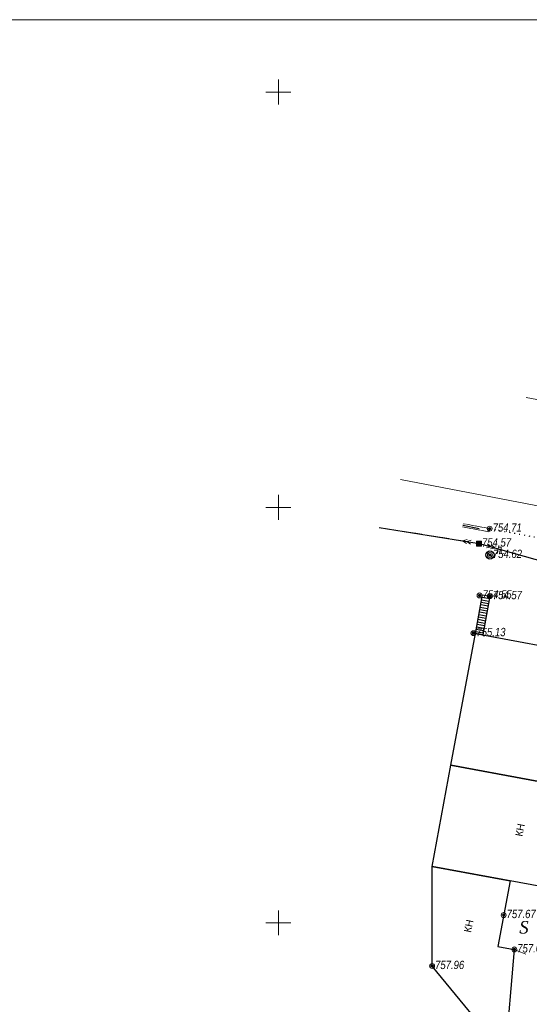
# Model space of a CAD drawing. Header units: millimetres. Extents: x 366033 to 446362, y 4247208 to 4265071.
# Tile 120 of 159: x 435057 to 435118, y 4258017 to 4258135. Entities that reach past the tile are written whole.
import ezdxf
from ezdxf.enums import TextEntityAlignment as Align

# ---------------------------------------------------------------- set-up
doc = ezdxf.new("R2010")
doc.units = ezdxf.units.MM
doc.header["$PDMODE"] = 32
doc.header["$PDSIZE"] = 0.6
for name, pattern in [('Commnctn_Electr_VLP_High_Built_m1', [1, 1, 0]), ('Commnctn_Waterpipes_Line_Unground_m1', [10, 8, -0.5, 1, -0.5]), ('Footway_NotBorder_Line_m1', [3, 1.5, -1.5]), ('Hydrotech_Tray_Gutter_m1', [1, 1, 0]), ('Hydrotech_Tray_Water_m1', [3, 2, -1]), ('Контура низ откосов  Штриховая 0.1-0.5 - - - - - - -', [0.6, 0.1, -0.5])]:
    doc.linetypes.add(name, pattern=pattern)
for name, color, linetype in [('(007) Здания', 7, 'Continuous'), ('(011) Колодцы', 7, 'Continuous'), ('(022) Возд. Линии', 7, 'Continuous'), ('(025) Дорога', 7, 'Continuous')]:
    doc.layers.add(name, color=color, linetype=linetype)
for name, color, linetype, lineweight, true_color in [('AUTO#_ROADS_EXIST_L', 7, 'Continuous', 15, 0x000000), ('AUTO#_ROADS_MTRAL_T', 7, 'Continuous', 15, 0x000000), ('COMMN_OBJCT_#####_B', 7, 'Continuous', 15, 0x000000), ('COMMN_OBJCT_WATER_L', 7, 'Continuous', 15, 0x000000)]:
    doc.layers.add(name, color=color, linetype=linetype, lineweight=lineweight, true_color=true_color)
for name, color, linetype, true_color in [('COMMN_OBJCT_ELCTR_B', 7, 'Continuous', 0x000000), ('COMMN_OBJCT_ELCTR_L', 7, 'Continuous', 0x000000), ('GEODS_POINT_GRID#_B', 7, 'Continuous', 0x000000), ('HYDRO_TECHN_CNSTR_L', 7, 'Continuous', 0x000000), ('RELEF_POINT_PICKT_B', 7, 'Continuous', 0x000000), ('RELEF_POINT_PICKT_T', 7, 'Continuous', 0x000000)]:
    doc.layers.add(name, color=color, linetype=linetype, true_color=true_color)
doc.styles.add('BM-431', font='txt')
doc.styles.add('P-131', font='txt')
doc.styles.add('S', font='txtwr', dxfattribs={"oblique": 15})
doc.styles.add('БМ-431 (Times New Roman К)', font='timesi.ttf', dxfattribs={"height": 1})
doc.styles.add('Д-431 (Arial Narrow К)', font='ARIALNI.TTF', dxfattribs={"height": 1})
doc.linetypes.add('Commnctn_Electr_Cabel_High_Unground_m1', pattern='A,4,-2,[1,Topography.shx,S=0.7,R=45,X=0,Y=0],0.001,[1,Topography.shx,S=0.7,R=315,X=0,Y=0],0.5,[1,Topography.shx,S=0.4,R=45,X=0,Y=0],0.001,[1,Topography.shx,S=0.4,R=315,X=0,Y=0],7,[1,Topography.shx,S=0.4,R=135,X=0,Y=0],0.001,[1,Topography.shx,S=0.4,R=225,X=0,Y=0],0.5,[1,Topography.shx,S=0.7,R=135,X=0,Y=0],0.001,[1,Topography.shx,S=0.7,R=225,X=0,Y=0],-2,4', length=20.004)

# ---------------------------------------------------------------- blocks, each defined once
blk = doc.blocks.new('I01171')
blk.add_line((-0.722283, 0.697501), (0.702286, -0.69785))
blk.add_circle((0, 0), 1)
at = {"color": 4, "style": 'S', "oblique": 15}
blk.add_attdef('Z', (1.616431, -1.093486), '', height=2, dxfattribs=at)
blk = doc.blocks.new('CommnctnPoleRCsquare_m1')
at = {"layer": 'COMMN_OBJCT_#####_B', "lineweight": 13, "true_color": 0xfffffe}
blk.add_hatch(color=7, dxfattribs=at).paths.add_polyline_path([(-0.6, 0.6), (-0.6, -0.6), (0.6, -0.6), (0.6, 0.6)])
at = {"layer": 'COMMN_OBJCT_#####_B', "lineweight": 13, "true_color": 0x000000}
blk.add_hatch(color=18, dxfattribs=at).paths.add_polyline_path([(-0.1, 0, 1), (0.1, 0, 1)])
at = {"layer": 'COMMN_OBJCT_#####_B', "color": 18, "lineweight": 9, "true_color": 0x000000}
blk.add_lwpolyline([(0.6, 0.6), (-0.6, 0.6), (-0.6, -0.6), (0.6, -0.6)], close=True, dxfattribs=at)
blk.add_circle((0, 0), 0.1, dxfattribs=at)
blk = doc.blocks.new('ElectricHighVLP_m1')
at = {"layer": 'COMMN_OBJCT_ELCTR_B', "color": 18, "linetype": 'Continuous', "lineweight": 20, "true_color": 0x000000}
for p, q in [((0, 0), (4, 0)), ((3, 0), (2, 0.5)), ((3, 0), (2, -0.5)), ((4, 0), (3, 0.5)), ((4, 0), (3, -0.5))]:
    blk.add_line(p, q, dxfattribs=at)
blk = doc.blocks.new('PointHight_m1')
at = {"layer": 'RELEF_POINT_PICKT_B', "linetype": 'Continuous', "lineweight": 15, "true_color": 0x000000}
h = blk.add_hatch(color=18, dxfattribs=at)
edge = h.paths.add_edge_path()
edge.add_arc((0, 0), 0.3, 0, 360)
at = {"layer": 'RELEF_POINT_PICKT_B', "color": 18, "linetype": 'Continuous', "lineweight": 15, "true_color": 0x000000}
blk.add_circle((0, 0), 0.3, dxfattribs=at)
blk.add_point((0, 0), dxfattribs=at)
blk = doc.blocks.new('CrossCoord_m1')
at = {"layer": 'GEODS_POINT_GRID#_B', "color": 3, "lineweight": 20, "true_color": 0x00ff00, "flags": 128}
for points in [[(0, 3), (0, -3)], [(-3, 0), (3, 0)]]:
    blk.add_lwpolyline(points, dxfattribs=at)

msp = doc.modelspace()

# ---------------------------------------------------------------- linework, layer by layer
at = {"layer": '(007) Здания', "elevation": 754.676}
msp.add_lwpolyline([(435133.648, 4258059.033), (435132.033, 4258050.308), (435129.083, 4258050.854), (435127.428, 4258041.918), (435127.428, 4258041.918), (435108.458, 4258045.431), (435108.458, 4258045.431), (435108.458, 4258045.431), (435111.393, 4258061.278), (435124.751, 4258058.804), (435125.087, 4258060.619), (435133.648, 4258059.033), (435133.648, 4258059.033)], dxfattribs=at)
at = {"layer": '(007) Здания'}
for points, elevation in [([(435127.428, 4258041.918), (435125.172, 4258029.738), (435106.202, 4258033.251), (435108.458, 4258045.431)], 754.676), ([(435106.194, 4258021.256), (435106.202, 4258033.251), (435115.555, 4258031.519), (435114.093, 4258023.621), (435116.072, 4258023.254), (435114.985, 4258010.565)], 757.677)]:
    msp.add_lwpolyline(points, close=True, dxfattribs=dict(at, elevation=elevation))
at = {"layer": '(022) Возд. Линии', "elevation": -2.566}
msp.add_lwpolyline([(435099.827, 4258074.054), (435111.83, 4258072.113), (435141.205, 4258063.849), (435172.257, 4258054.566)], dxfattribs=at)
at = {"layer": '(025) Дорога', "linetype": 'Контура низ откосов  Штриховая 0.1-0.5 - - - - - - -', "elevation": 753.858}
msp.add_lwpolyline([(435113.112, 4258073.904), (435123.973, 4258071.89)], dxfattribs=at)
at = {"layer": '(025) Дорога', "elevation": 754.676}
msp.add_lwpolyline([(435111.393, 4258061.278), (435112.256, 4258065.938), (435113.135, 4258065.775), (435112.272, 4258061.115)], close=True, dxfattribs=at)
for points in [[(435112.201, 4258065.643), (435113.08, 4258065.48)], [(435111.983, 4258064.463), (435112.862, 4258064.3)], [(435112.037, 4258064.758), (435112.916, 4258064.595)], [(435112.092, 4258065.053), (435112.971, 4258064.89)], [(435112.146, 4258065.348), (435113.026, 4258065.185)], [(435111.764, 4258063.283), (435112.643, 4258063.12)], [(435111.819, 4258063.578), (435112.698, 4258063.415)], [(435111.873, 4258063.873), (435112.752, 4258063.71)], [(435111.928, 4258064.168), (435112.807, 4258064.005)], [(435111.546, 4258062.103), (435112.425, 4258061.94)], [(435111.6, 4258062.398), (435112.479, 4258062.235)], [(435111.655, 4258062.693), (435112.534, 4258062.53)], [(435111.709, 4258062.988), (435112.589, 4258062.825)], [(435111.436, 4258061.513), (435112.315, 4258061.35)], [(435111.491, 4258061.808), (435112.37, 4258061.645)]]:
    msp.add_lwpolyline(points, dxfattribs=at)
at = {"color": 0, "lineweight": 0}
msp.add_lwpolyline([(434614.874, 4258135.164), (435208.874, 4258135.164), (435208.874, 4257715.164), (434614.874, 4257715.164)], close=True, dxfattribs=at)
at = {"layer": 'AUTO#_ROADS_EXIST_L', "color": 18, "linetype": 'Footway_NotBorder_Line_m1', "lineweight": 15, "true_color": 0x000000, "elevation": 758.109, "flags": 128}
msp.add_lwpolyline([(435116.072, 4258023.254), (435126.877, 4258018.842), (435121.748, 4258009.73), (435117.11, 4258003.452), (435112.366, 4258006.534)], dxfattribs=at)
at = {"layer": 'COMMN_OBJCT_ELCTR_L', "color": 1, "linetype": 'Commnctn_Electr_Cabel_High_Unground_m1', "lineweight": 15, "true_color": 0xff0000, "elevation": 758.821, "flags": 128}
msp.add_lwpolyline([(435171.691, 4258052.325), (435139.613, 4258068.025), (435140.568, 4258072.46), (435102.394, 4258079.833)], dxfattribs=at)
at = {"layer": 'COMMN_OBJCT_ELCTR_L', "color": 1, "linetype": 'Commnctn_Electr_VLP_High_Built_m1', "lineweight": 20, "true_color": 0xff0000, "elevation": 4.078, "flags": 128}
msp.add_lwpolyline([(435102.885, 4258073.56), (435111.83, 4258072.113), (435141.205, 4258063.849), (435172.257, 4258054.566)], dxfattribs=at)
at = {"layer": 'COMMN_OBJCT_WATER_L', "color": 5, "linetype": 'Commnctn_Waterpipes_Line_Unground_m1', "lineweight": 15, "true_color": 0x0000ff, "elevation": 4.078, "flags": 128}
msp.add_lwpolyline([(435117.516, 4258089.675), (435158.967, 4258082.085), (435214.235, 4258072.953)], dxfattribs=at)
at = {"layer": 'HYDRO_TECHN_CNSTR_L', "color": 18, "linetype": 'Hydrotech_Tray_Gutter_m1', "lineweight": 15, "true_color": 0x000000, "elevation": 753.858, "flags": 128}
msp.add_lwpolyline([(435109.851, 4258074.107), (435113.039, 4258073.511), (435113.112, 4258073.904), (435109.925, 4258074.501)], dxfattribs=at)
at = {"layer": 'HYDRO_TECHN_CNSTR_L', "color": 3, "linetype": 'Hydrotech_Tray_Water_m1', "lineweight": 25, "true_color": 0x00ff00, "elevation": 752.932, "flags": 128}
msp.add_lwpolyline([(435109.888, 4258074.304), (435113.075, 4258073.707)], dxfattribs=at)

# ---------------------------------------------------------------- block references
at = {"layer": '(011) Колодцы', "xscale": 0.5, "yscale": 0.5, "zscale": 0.5, "rotation": 359.9653508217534}
msp.add_blockref('I01171', (435113.144, 4258070.732, 754.62), dxfattribs=at)
at = {"layer": 'COMMN_OBJCT_#####_B', "color": 18, "true_color": 0x000000, "xscale": 0.5, "yscale": 0.5, "zscale": 0.5}
msp.add_blockref('CommnctnPoleRCsquare_m1', (435111.83, 4258072.113, 4.078), dxfattribs=at)
at = {"layer": 'COMMN_OBJCT_ELCTR_B', "color": 18, "true_color": 0x000000}
for xscale, yscale, zscale, rotation in [(0.5, 0.5, 0.5, 170.8151500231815), (0.4999999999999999, 0.4999999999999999, 0.4999999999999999, 344.286796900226)]:
    msp.add_blockref('ElectricHighVLP_m1', (435111.83, 4258072.113, 4.078), dxfattribs=dict(at, xscale=xscale, yscale=yscale, zscale=zscale, rotation=rotation))
at = {"layer": 'GEODS_POINT_GRID#_B', "color": 3, "true_color": 0x00ff00, "xscale": 0.5, "yscale": 0.5, "zscale": 0.5}
for p in [(435087.701, 4258126.457), (435087.701, 4258076.457), (435087.701, 4258026.457)]:
    msp.add_blockref('CrossCoord_m1', p, dxfattribs=at)
at = {"layer": 'RELEF_POINT_PICKT_B', "color": 18, "true_color": 0x000000, "xscale": 0.5, "yscale": 0.5, "zscale": 0.5}
for p in [(435113.112, 4258073.904, 754.713), (435111.83, 4258072.113, 754.573), (435113.144, 4258070.732, 754.62), (435111.897, 4258065.861, 754.548), (435113.135, 4258065.775, 754.572), (435111.158, 4258061.321, 755.134), (435114.791, 4258027.392, 757.672), (435116.072, 4258023.254, 757.677), (435106.194, 4258021.256, 757.957)]:
    msp.add_blockref('PointHight_m1', p, dxfattribs=at)

# ---------------------------------------------------------------- texts
at = {"layer": '(007) Здания', "style": 'P-131'}
for rotation, p in [(79.13404, (435117.041, 4258036.795, -2.566)), (78.09415, (435110.855, 4258025.23, -2.566))]:
    msp.add_text('КН', height=0.88, rotation=rotation, dxfattribs=at).set_placement(p)
at = {"layer": '(011) Колодцы', "style": 'BM-431'}
msp.add_text('Л.', height=0.875, rotation=359.96535, dxfattribs=at).set_placement((435113.876, 4258070.854, -2.566))
at = {"layer": 'AUTO#_ROADS_MTRAL_T', "style": 'БМ-431 (Times New Roman К)'}
msp.add_text('S', height=1.5, rotation=359.96535, dxfattribs=at).set_placement((435116.663, 4258025.169, -2.566))
at = {"layer": 'RELEF_POINT_PICKT_T', "color": 18, "true_color": 0x000000, "style": 'Д-431 (Arial Narrow К)'}
for s, p in [('754.71', (435113.462, 4258074.039, 754.713)), ('754.57', (435112.18, 4258072.248, 754.573)), ('754.62', (435113.494, 4258070.867, 754.62)), ('754.55', (435112.247, 4258065.996, 754.548)), ('754.57', (435113.485, 4258065.91, 754.572)), ('755.13', (435111.508, 4258061.456, 755.134)), ('757.67', (435115.141, 4258027.527, 757.672)), ('757.68', (435116.422, 4258023.389, 757.677)), ('757.96', (435106.544, 4258021.391, 757.957))]:
    msp.add_text(s, height=1, dxfattribs=at).set_placement(p, align=Align.MIDDLE_LEFT)

doc.saveas('drawing.dxf')
